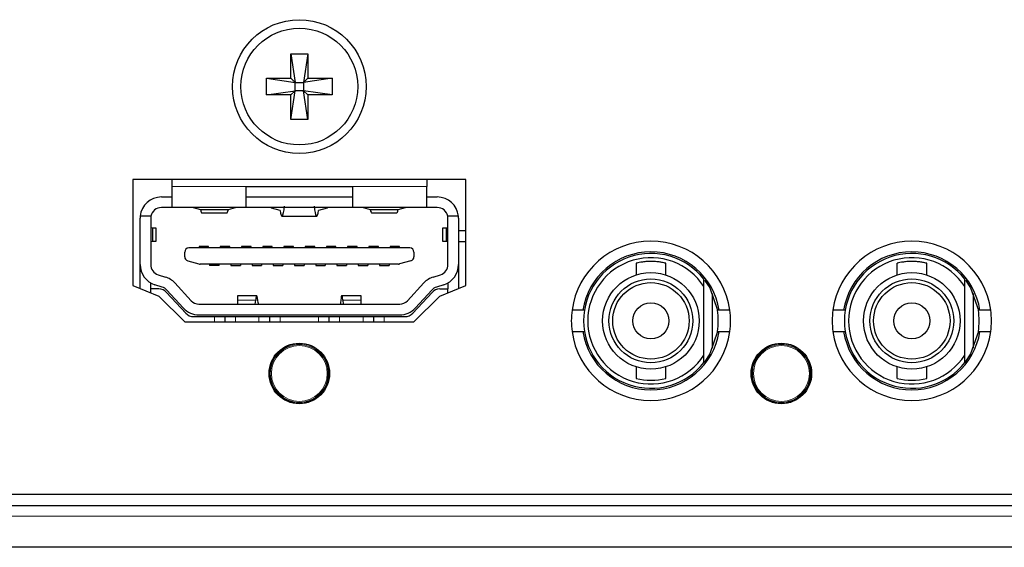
# Model space of a CAD drawing. Header units: millimetres. Extents: x 0 to 1118, y 0 to 864.
# Tile 26 of 117: x 228.33 to 237.61, y 460.78 to 465.75. Entities that reach past the tile are written whole.
import ezdxf

# ---------------------------------------------------------------- set-up
doc = ezdxf.new("R2010")
doc.units = ezdxf.units.MM

msp = doc.modelspace()

# ---------------------------------------------------------------- linework, layer by layer
at = {"color": 7, "linetype": 'Continuous', "lineweight": 25}
for p, q in [((230.8889, 465.4263), (230.9284, 465.1558)), ((230.8889, 465.4263), (231.0469, 465.4263)), ((230.8889, 465.1953), (230.8889, 465.4263)), ((231.0469, 465.4263), (231.0074, 465.1558)), ((231.0469, 465.4263), (231.0469, 465.1953)), ((230.6579, 465.1953), (230.9284, 465.1558)), ((230.6579, 465.1953), (230.8889, 465.1953)), ((230.6579, 465.0373), (230.6579, 465.1953)), ((230.8889, 465.1953), (230.9284, 465.1558)), ((230.9284, 465.1558), (231.0074, 465.1558)), ((230.9284, 465.0768), (230.9284, 465.1558)), ((231.0074, 465.1558), (231.0469, 465.1953)), ((231.2779, 465.1953), (231.0074, 465.1558)), ((231.0074, 465.1558), (231.0074, 465.0768)), ((231.0469, 465.1953), (231.2779, 465.1953)), ((231.2779, 465.1953), (231.2779, 465.0373)), ((230.6579, 465.0373), (230.9284, 465.0768)), ((230.9284, 465.0768), (230.8889, 465.0373)), ((230.8889, 464.8063), (230.9284, 465.0768)), ((231.0074, 465.0768), (230.9284, 465.0768)), ((231.0469, 464.8063), (231.0074, 465.0768)), ((231.0469, 465.0373), (231.0074, 465.0768)), ((231.2779, 465.0373), (231.0074, 465.0768)), ((230.8889, 465.0373), (230.6579, 465.0373)), ((230.8889, 464.8063), (230.8889, 465.0373)), ((231.0469, 465.0373), (231.0469, 464.8063)), ((231.2779, 465.0373), (231.0469, 465.0373)), ((231.0469, 464.8063), (230.8889, 464.8063)), ((232.5379, 464.2413), (229.3979, 464.2413)), ((229.3979, 464.2413), (229.3979, 463.2413)), ((229.7679, 464.2413), (229.7679, 464.1745)), ((232.1679, 464.2413), (232.1679, 464.1745)), ((232.5379, 463.2413), (232.5379, 464.2413)), ((229.7679, 464.1745), (229.7679, 463.9763)), ((230.4679, 464.1763), (231.4679, 464.1763)), ((230.4679, 464.1745), (230.4679, 464.1763)), ((230.4679, 463.9763), (230.4679, 464.1745)), ((231.4679, 464.1763), (231.4679, 464.1745)), ((231.4679, 464.1745), (231.4679, 463.9763)), ((232.1679, 463.9763), (232.1679, 464.1745)), ((229.6679, 464.0763), (229.7679, 464.0763)), ((230.4679, 464.0763), (231.4679, 464.0763)), ((232.1679, 464.0763), (232.2679, 464.0763)), ((229.7679, 463.9763), (229.6679, 463.9763)), ((230.4679, 463.9763), (229.7679, 463.9763)), ((229.9679, 463.9763), (230.0365, 463.9572)), ((230.0365, 463.9572), (230.2993, 463.9572)), ((230.2993, 463.9572), (230.3679, 463.9763)), ((231.4679, 463.9763), (230.4679, 463.9763)), ((230.7056, 463.97), (230.7056, 463.9763)), ((230.7861, 463.9484), (230.7056, 463.97)), ((231.2302, 463.97), (231.1498, 463.9484)), ((231.2302, 463.9763), (231.2302, 463.97)), ((232.1679, 463.9763), (231.4679, 463.9763)), ((231.5679, 463.9763), (231.6365, 463.9572)), ((231.6365, 463.9572), (231.8993, 463.9572)), ((231.8993, 463.9572), (231.9679, 463.9763)), ((232.2679, 463.9763), (232.1679, 463.9763)), ((229.4679, 463.4396), (229.4679, 463.8763)), ((229.5699, 463.8963), (229.4689, 463.8963)), ((229.5679, 463.8763), (229.5679, 463.4396)), ((230.0518, 463.9263), (230.284, 463.9263)), ((230.8045, 463.8963), (231.1313, 463.8963)), ((231.6518, 463.9263), (231.884, 463.9263)), ((232.4669, 463.8963), (232.3659, 463.8963)), ((232.3679, 463.4396), (232.3679, 463.8763)), ((232.4679, 463.8763), (232.4679, 463.4396)), ((229.5848, 463.7828), (229.5679, 463.7858)), ((229.5848, 463.7828), (229.5848, 463.6598)), ((229.6179, 463.6605), (229.6179, 463.7821)), ((232.3179, 463.7821), (232.3179, 463.6605)), ((232.3679, 463.7858), (232.351, 463.7828)), ((232.351, 463.7828), (232.351, 463.6598)), ((232.5379, 463.7583), (232.4679, 463.7583)), ((229.5679, 463.6569), (229.5848, 463.6598)), ((232.351, 463.6598), (232.3679, 463.6569)), ((232.4679, 463.6583), (232.5379, 463.6583)), ((232.0079, 463.5968), (229.9279, 463.5968)), ((230.1129, 463.6103), (230.0229, 463.6103)), ((230.0229, 463.6103), (230.0229, 463.5968)), ((230.1129, 463.5968), (230.1129, 463.6103)), ((230.3129, 463.6103), (230.2229, 463.6103)), ((230.2229, 463.6103), (230.2229, 463.5968)), ((230.3129, 463.5968), (230.3129, 463.6103)), ((230.4229, 463.6103), (230.4229, 463.5968)), ((230.5129, 463.6103), (230.4229, 463.6103)), ((230.5129, 463.5968), (230.5129, 463.6103)), ((230.6229, 463.6103), (230.6229, 463.5968)), ((230.7129, 463.6103), (230.6229, 463.6103)), ((230.7129, 463.5968), (230.7129, 463.6103)), ((230.9129, 463.6103), (230.8229, 463.6103)), ((230.8229, 463.6103), (230.8229, 463.5968)), ((230.9129, 463.5968), (230.9129, 463.6103)), ((231.1129, 463.6103), (231.0229, 463.6103)), ((231.0229, 463.6103), (231.0229, 463.5968)), ((231.1129, 463.5968), (231.1129, 463.6103)), ((231.3129, 463.6103), (231.2229, 463.6103)), ((231.2229, 463.6103), (231.2229, 463.5968)), ((231.3129, 463.5968), (231.3129, 463.6103)), ((231.5129, 463.6103), (231.4229, 463.6103)), ((231.4229, 463.6103), (231.4229, 463.5968)), ((231.5129, 463.5968), (231.5129, 463.6103)), ((231.7129, 463.6103), (231.6229, 463.6103)), ((231.6229, 463.6103), (231.6229, 463.5968)), ((231.7129, 463.5968), (231.7129, 463.6103)), ((231.9129, 463.6103), (231.8229, 463.6103)), ((231.8229, 463.6103), (231.8229, 463.5968)), ((231.9129, 463.5968), (231.9129, 463.6103)), ((229.8879, 463.514), (229.8879, 463.5568)), ((229.9169, 463.4755), (230.0225, 463.4453)), ((232.0189, 463.4755), (231.9133, 463.4453)), ((232.0479, 463.5568), (232.0479, 463.514)), ((229.4679, 463.2127), (229.4679, 463.4396)), ((231.9023, 463.4438), (230.0335, 463.4438)), ((230.1229, 463.4438), (230.1229, 463.4303)), ((230.2129, 463.4303), (230.1229, 463.4303)), ((230.2129, 463.4303), (230.2129, 463.4438)), ((230.3229, 463.4438), (230.3229, 463.4303)), ((230.3229, 463.4303), (230.4129, 463.4303)), ((230.4129, 463.4438), (230.4129, 463.4303)), ((230.5229, 463.4438), (230.5229, 463.4303)), ((230.5229, 463.4303), (230.6129, 463.4303)), ((230.6129, 463.4438), (230.6129, 463.4303)), ((230.7229, 463.4438), (230.7229, 463.4303)), ((230.7229, 463.4303), (230.8129, 463.4303)), ((230.8129, 463.4438), (230.8129, 463.4303)), ((230.9229, 463.4438), (230.9229, 463.4303)), ((230.9229, 463.4303), (231.0129, 463.4303)), ((231.0129, 463.4438), (231.0129, 463.4303)), ((231.1229, 463.4438), (231.1229, 463.4303)), ((231.1229, 463.4303), (231.2129, 463.4303)), ((231.2129, 463.4438), (231.2129, 463.4303)), ((231.3229, 463.4438), (231.3229, 463.4303)), ((231.3229, 463.4303), (231.4129, 463.4303)), ((231.4129, 463.4438), (231.4129, 463.4303)), ((231.5229, 463.4438), (231.5229, 463.4303)), ((231.5229, 463.4303), (231.6129, 463.4303)), ((231.6129, 463.4438), (231.6129, 463.4303)), ((231.7229, 463.4438), (231.7229, 463.4303)), ((231.7229, 463.4303), (231.8129, 463.4303)), ((231.8129, 463.4438), (231.8129, 463.4303)), ((232.4679, 463.4396), (232.4679, 463.2127)), ((234.1406, 463.452), (234.1406, 463.3422)), ((234.4206, 463.3422), (234.4206, 463.4515)), ((236.5986, 463.452), (236.5986, 463.3422)), ((236.8786, 463.3422), (236.8786, 463.4515)), ((229.6378, 463.3442), (229.7069, 463.3224)), ((232.229, 463.3224), (232.298, 463.3442)), ((234.7806, 463.2318), (234.7806, 463.3008)), ((237.2386, 463.2318), (237.2386, 463.3008)), ((229.3979, 463.2413), (229.6429, 463.1413)), ((229.5679, 463.2103), (229.5679, 463.2664)), ((229.5679, 463.1719), (229.5679, 463.2103)), ((229.644, 463.2103), (229.5679, 463.2103)), ((229.6768, 463.2271), (229.6077, 463.2489)), ((229.8745, 463.0312), (229.7204, 463.1993)), ((229.7941, 463.2669), (229.9482, 463.0987)), ((231.9876, 463.0987), (232.1418, 463.2669)), ((232.2155, 463.1993), (232.0614, 463.0312)), ((232.3281, 463.2489), (232.2591, 463.2271)), ((232.2918, 463.2103), (232.3679, 463.2103)), ((232.2929, 463.1413), (232.5379, 463.2413)), ((232.3679, 463.2664), (232.3679, 463.2103)), ((232.3679, 463.1719), (232.3679, 463.2103)), ((234.7806, 462.5868), (234.7806, 463.2318)), ((237.2386, 462.5868), (237.2386, 463.2318)), ((229.6429, 463.1413), (229.8879, 462.9013)), ((229.7176, 463.178), (229.8982, 462.9816)), ((230.5672, 463.1463), (230.3866, 463.1463)), ((230.3866, 463.1463), (230.3866, 463.1048)), ((230.3866, 463.1048), (230.3866, 463.0663)), ((230.5534, 463.0663), (230.5571, 463.1048)), ((231.5493, 463.1463), (231.3686, 463.1463)), ((231.3787, 463.1048), (231.3824, 463.0663)), ((231.5493, 463.1048), (231.5493, 463.1463)), ((231.5493, 463.0663), (231.5493, 463.1048)), ((232.0376, 462.9816), (232.2182, 463.178)), ((232.0479, 462.9013), (232.2929, 463.1413)), ((234.8606, 462.6508), (234.8606, 463.1678)), ((237.3186, 462.6508), (237.3186, 463.1678)), ((230.0219, 463.0663), (231.9139, 463.0663)), ((230.5792, 463.0777), (230.5812, 463.0663)), ((231.3566, 463.0777), (231.3546, 463.0663)), ((233.6384, 463.0093), (233.5373, 463.0093)), ((233.6535, 463.0093), (233.6384, 463.0093)), ((234.9229, 463.0093), (234.9077, 463.0093)), ((235.0239, 463.0093), (234.9229, 463.0093)), ((236.0964, 463.0093), (235.9953, 463.0093)), ((236.1115, 463.0093), (236.0964, 463.0093)), ((237.3809, 463.0093), (237.3657, 463.0093)), ((237.4819, 463.0093), (237.3809, 463.0093)), ((229.9718, 462.9493), (230.1679, 462.9493)), ((230.0219, 462.9663), (231.9139, 462.9663)), ((230.1679, 462.9493), (230.2679, 462.9493)), ((230.2679, 462.9013), (230.2679, 462.9493)), ((230.2679, 462.9493), (230.3679, 462.9493)), ((230.3679, 462.9493), (230.5879, 462.9493)), ((230.5879, 462.9493), (230.6879, 462.9493)), ((230.6879, 462.9493), (230.6879, 462.9013)), ((230.6879, 462.9493), (230.7879, 462.9493)), ((230.7879, 462.9493), (231.1479, 462.9493)), ((231.1479, 462.9493), (231.2479, 462.9493)), ((231.2479, 462.9013), (231.2479, 462.9493)), ((231.2479, 462.9493), (231.3479, 462.9493)), ((231.3479, 462.9493), (231.5679, 462.9493)), ((231.5679, 462.9493), (231.6679, 462.9493)), ((231.6679, 462.9493), (231.6679, 462.9013)), ((231.6679, 462.9493), (231.7679, 462.9493)), ((231.7679, 462.9493), (231.964, 462.9493)), ((229.8879, 462.9013), (232.0479, 462.9013)), ((233.5373, 462.8093), (233.6384, 462.8093)), ((233.6384, 462.8093), (233.6535, 462.8093)), ((234.9077, 462.8093), (234.9229, 462.8093)), ((234.9229, 462.8093), (235.0239, 462.8093)), ((235.9953, 462.8093), (236.0964, 462.8093)), ((236.0964, 462.8093), (236.1115, 462.8093)), ((237.3657, 462.8093), (237.3809, 462.8093)), ((237.3809, 462.8093), (237.4819, 462.8093)), ((234.7806, 462.5179), (234.7806, 462.5868)), ((237.2386, 462.5179), (237.2386, 462.5868)), ((234.1406, 462.4764), (234.1406, 462.3666)), ((234.4206, 462.3671), (234.4206, 462.4764)), ((236.5986, 462.4764), (236.5986, 462.3666)), ((236.8786, 462.3671), (236.8786, 462.4764)), ((222.1154, 461.2763), (244.6294, 461.2763)), ((222.1154, 461.1703), (244.6294, 461.1703)), ((244.1274, 460.7763), (222.3134, 460.7763))]:
    msp.add_line(p, q, dxfattribs=at)
at = {"color": 7, "linetype": 'Continuous', "lineweight": 18}
for p, q in [((230.4679, 464.1745), (229.7679, 464.1745)), ((232.1679, 464.1745), (231.4679, 464.1745)), ((230.3866, 463.1048), (230.5571, 463.1048)), ((231.3787, 463.1048), (231.5493, 463.1048)), ((230.1679, 462.9013), (230.1679, 462.9493)), ((230.3679, 462.9493), (230.3679, 462.9013)), ((230.5879, 462.9493), (230.5879, 462.9013)), ((230.7879, 462.9013), (230.7879, 462.9493)), ((231.1479, 462.9493), (231.1479, 462.9013)), ((231.3479, 462.9493), (231.3479, 462.9013)), ((231.5679, 462.9493), (231.5679, 462.9013)), ((231.7679, 462.9013), (231.7679, 462.9493)), ((230.7959, 462.6414), (230.7991, 462.6372)), ((230.8076, 462.6461), (230.8067, 462.6491)), ((230.8137, 462.6538), (230.8162, 462.6452)), ((230.8436, 462.6611), (230.8375, 462.6675)), ((230.845, 462.6712), (230.8472, 462.669)), ((230.8591, 462.6719), (230.8571, 462.6767)), ((235.3379, 462.6414), (235.3411, 462.6372)), ((235.3496, 462.6461), (235.3487, 462.6491)), ((235.3557, 462.6538), (235.3582, 462.6452)), ((235.3856, 462.6611), (235.3795, 462.6675)), ((235.387, 462.6712), (235.3892, 462.669)), ((235.4011, 462.6719), (235.3991, 462.6767)), ((231.2456, 462.4488), (231.2507, 462.4494)), ((235.7876, 462.4488), (235.7927, 462.4494)), ((231.2526, 462.4279), (231.2439, 462.4299)), ((231.2439, 462.3983), (231.2526, 462.4003)), ((231.2456, 462.3794), (231.2507, 462.3788)), ((231.249, 462.437), (231.2521, 462.4362)), ((231.2521, 462.392), (231.249, 462.3913)), ((235.7946, 462.4279), (235.7859, 462.4299)), ((235.7859, 462.3983), (235.7946, 462.4003)), ((235.7876, 462.3794), (235.7927, 462.3788)), ((235.791, 462.437), (235.7941, 462.4362)), ((235.7941, 462.392), (235.791, 462.3913)), ((230.7959, 462.1869), (230.7991, 462.191)), ((230.8067, 462.1791), (230.8076, 462.1821)), ((230.8162, 462.183), (230.8137, 462.1745)), ((235.3379, 462.1869), (235.3411, 462.191)), ((235.3487, 462.1791), (235.3496, 462.1821)), ((235.3582, 462.183), (235.3557, 462.1745)), ((230.8375, 462.1607), (230.8436, 462.1671)), ((230.8472, 462.1592), (230.845, 462.157)), ((230.8571, 462.1515), (230.8591, 462.1563)), ((235.3795, 462.1607), (235.3856, 462.1671)), ((235.3892, 462.1592), (235.387, 462.157)), ((235.3991, 462.1515), (235.4011, 462.1563)), ((221.9154, 461.0703), (243.4354, 461.0703))]:
    msp.add_line(p, q, dxfattribs=at)
at = {"color": 7, "linetype": 'Continuous', "lineweight": 25, "flags": 128}
for points in [[(234.7861, 463.2937), (234.8344, 463.22), (234.9077, 463.0093)], [(237.2441, 463.2937), (237.2924, 463.22), (237.3657, 463.0093)], [(234.9077, 462.8093), (234.8344, 462.5986), (234.781, 462.5183)], [(237.3657, 462.8093), (237.2924, 462.5986), (237.239, 462.5183)]]:
    msp.add_lwpolyline(points, dxfattribs=at)
at = {"color": 7, "linetype": 'Continuous', "lineweight": 25}
for centre, radius in [((230.9679, 465.1163), 0.63), ((230.9679, 465.1163), 0.55), ((234.2806, 462.9093), 0.455), ((234.2806, 462.9093), 0.395), ((236.7386, 462.9093), 0.455), ((236.7386, 462.9093), 0.395), ((234.2806, 462.9093), 0.36), ((236.7386, 462.9093), 0.36), ((234.2806, 462.9093), 0.17), ((236.7386, 462.9093), 0.17), ((230.9679, 462.4141), 0.285), ((235.5099, 462.4141), 0.285)]:
    msp.add_circle(centre, radius, dxfattribs=at)
at = {"color": 7, "linetype": 'Continuous', "lineweight": 18}
for centre, radius in [((230.9679, 462.4141), 0.2732), ((230.9679, 462.4141), 0.2632), ((235.5099, 462.4141), 0.2732), ((235.5099, 462.4141), 0.2632)]:
    msp.add_circle(centre, radius, dxfattribs=at)
at = {"color": 7, "linetype": 'Continuous', "lineweight": 25}
for centre, radius, start, end in [((229.6679, 463.8763), 0.2, 90, 174.26083), ((232.2679, 463.8763), 0.2, 5.73917, 90), ((229.6679, 463.8763), 0.1, 90, 168.46304), ((232.2679, 463.8763), 0.1, 11.53696, 90), ((229.6679, 463.8763), 0.2, 174.26083, 180), ((229.6679, 463.8763), 0.1, 168.46304, 180), ((232.2679, 463.8763), 0.1, 0, 11.53696), ((232.2679, 463.8763), 0.2, 360, 5.73917), ((234.2806, 462.9093), 0.75, 7.66226, 172.33774), ((236.7386, 462.9093), 0.75, 7.66226, 172.33774), ((229.9279, 463.5568), 0.04, 90, 180), ((232.0079, 463.5568), 0.04, 0, 90), ((234.2806, 462.9093), 0.65, 8.84988, 171.15012), ((236.7386, 462.9093), 0.65, 8.84988, 171.15012), ((229.9279, 463.514), 0.04, 180, 254.0546), ((232.0079, 463.514), 0.04, 285.9454, 0), ((234.2806, 462.9093), 0.635, 38.05666, 321.94334), ((234.2806, 462.9093), 0.595, 32.82437, 327.17563), ((236.7386, 462.9093), 0.635, 38.05666, 321.94334), ((236.7386, 462.9093), 0.595, 32.82437, 327.17563), ((229.6679, 463.4396), 0.2, 180, 252.47443), ((229.6679, 463.4396), 0.1, 180, 252.47443), ((230.0335, 463.4838), 0.04, 254.0546, 270), ((231.9023, 463.4838), 0.04, 270, 285.9454), ((232.2679, 463.4396), 0.1, 287.52557, 0), ((232.2679, 463.4396), 0.2, 287.52557, 0), ((229.6467, 463.1317), 0.2, 42.51045, 72.47443), ((232.2892, 463.1317), 0.2, 107.52557, 137.48955), ((229.644, 463.1103), 0.1, 42.59979, 90), ((229.6467, 463.1317), 0.1, 42.51045, 72.47443), ((232.2892, 463.1317), 0.1, 107.52557, 137.48955), ((232.2918, 463.1103), 0.1, 90, 137.40021), ((230.0219, 463.1663), 0.1, 222.51045, 270), ((231.9139, 463.1663), 0.1, 270, 317.48955), ((230.0219, 463.1663), 0.2, 222.51045, 270), ((231.9139, 463.1663), 0.2, 270, 317.48955), ((234.2806, 462.9093), 0.75, 172.33774, 187.66226), ((234.2806, 462.9093), 0.635, 350.93933, 9.06067), ((234.2806, 462.9093), 0.75, 352.33774, 7.66226), ((236.7386, 462.9093), 0.75, 172.33774, 187.66226), ((236.7386, 462.9093), 0.635, 350.93933, 9.06067), ((236.7386, 462.9093), 0.75, 352.33774, 7.66226), ((229.9718, 463.0493), 0.1, 222.59979, 270), ((231.964, 463.0493), 0.1, 270, 317.40021), ((234.2806, 462.9093), 0.75, 187.66226, 352.33774), ((234.2806, 462.9093), 0.65, 188.84988, 351.15012), ((236.7386, 462.9093), 0.75, 187.66226, 352.33774), ((236.7386, 462.9093), 0.65, 188.84988, 351.15012), ((230.9679, 462.4141), 0.2798, 247.117, 352.883), ((234.2806, 462.9093), 0.56, 255.71877, 284.47769), ((235.5099, 462.4141), 0.2798, 247.117, 352.883), ((236.7386, 462.9093), 0.56, 255.71877, 284.47769)]:
    msp.add_arc(centre, radius, start, end, dxfattribs=at)
at = {"color": 7, "linetype": 'Continuous', "lineweight": 18}
for centre, radius, start, end in [((230.9679, 462.4141), 0.2798, 127.117, 232.883), ((230.793, 462.6452), 0.01, 307.12988, 7.37018), ((230.4749, 461.7399), 0.9541, 69.82738, 70.13502), ((230.7979, 462.6435), 0.01, 306.55185, 14.98928), ((230.8181, 462.6465), 0.00229, 212.09459, 250.85183), ((230.8416, 462.66), 0.00229, 349.14817, 27.90541), ((230.8542, 462.676), 0.01, 225.01072, 293.44815), ((230.8552, 462.6811), 0.01, 232.62983, 292.87012), ((231.802, 462.5034), 0.9578, 169.86559, 170.17202), ((230.9679, 462.4141), 0.2798, 7.117, 112.883), ((235.5099, 462.4141), 0.2798, 127.117, 232.883), ((235.335, 462.6452), 0.01, 307.12988, 7.37017), ((235.0169, 461.7399), 0.9541, 69.82738, 70.13502), ((235.3399, 462.6435), 0.01, 306.55185, 14.98928), ((235.3601, 462.6465), 0.00229, 212.09459, 250.85183), ((235.3836, 462.66), 0.00229, 349.14817, 27.90541), ((235.3962, 462.676), 0.01, 225.01072, 293.44815), ((235.3972, 462.6811), 0.01, 232.62982, 292.87012), ((236.344, 462.5034), 0.9578, 169.86559, 170.17202), ((235.5099, 462.4141), 0.2798, 7.117, 112.883), ((231.2555, 462.45), 0.01, 187.12988, 247.37017), ((235.7975, 462.45), 0.01, 187.12988, 247.37017), ((231.2516, 462.4466), 0.01, 186.55185, 254.98928), ((231.2516, 462.3816), 0.01, 105.01072, 173.44815), ((230.6282, 461.6471), 0.9578, 49.86559, 50.17202), ((231.244, 462.4277), 0.00229, 92.09459, 130.85183), ((231.244, 462.4006), 0.00229, 229.14817, 267.90541), ((231.2555, 462.3782), 0.01, 112.62982, 172.87012), ((235.7936, 462.4466), 0.01, 186.55185, 254.98928), ((235.7936, 462.3816), 0.01, 105.01072, 173.44815), ((235.1702, 461.6471), 0.9578, 49.86559, 50.17202), ((235.786, 462.4277), 0.00229, 92.09459, 130.85183), ((235.786, 462.4006), 0.00229, 229.14817, 267.90541), ((235.7975, 462.3782), 0.01, 112.62982, 172.87012), ((230.793, 462.183), 0.01, 352.62982, 52.87012), ((230.7979, 462.1847), 0.01, 345.01072, 53.44815), ((230.8181, 462.1818), 0.00229, 109.14817, 147.90541), ((230.8416, 462.1682), 0.00229, 332.09459, 10.85183), ((235.335, 462.183), 0.01, 352.62983, 52.87012), ((235.3399, 462.1847), 0.01, 345.01072, 53.44815), ((235.3601, 462.1818), 0.00229, 109.14817, 147.90541), ((235.3836, 462.1682), 0.00229, 332.09459, 10.85183), ((230.8542, 462.1522), 0.01, 66.55185, 134.98928), ((230.8552, 462.1471), 0.01, 67.12988, 127.37017), ((231.7983, 462.3242), 0.9541, 189.82738, 190.13502), ((235.3962, 462.1522), 0.01, 66.55185, 134.98928), ((235.3972, 462.1471), 0.01, 67.12988, 127.37018), ((236.3403, 462.3242), 0.9541, 189.82738, 190.13502)]:
    msp.add_arc(centre, radius, start, end, dxfattribs=at)
at = {"color": 7, "linetype": 'Continuous', "lineweight": 25}
for centre, major_axis, ratio, start_param, end_param in [((230.0518, 464.1863), (0, 0.26), 0.125, 2.649569, 3.141593), ((230.284, 464.1863), (0, 0.26), 0.125, 3.141593, 3.633616), ((230.8045, 464.1149), (0, 0.2185), 0.130081, 2.436438, 4.109357), ((231.1313, 464.1149), (0, 0.2185), 0.130081, 2.173828, 3.846747), ((231.6518, 464.1863), (0, 0.26), 0.125, 2.649569, 3.141593), ((231.884, 464.1863), (0, 0.26), 0.125, 3.141593, 3.633616), ((229.3979, 463.7821), (0.22, 0), 0.006109, 0, 0.555675), ((232.5379, 463.7821), (0.22, 0), 0.006109, 2.585917, 3.141593), ((229.3979, 463.6605), (0.22, 0), 0.006109, 5.72751, 6.283185), ((232.5379, 463.6605), (0.22, 0), 0.006109, 3.141593, 3.697268), ((230.5672, 463.0263), (0, 0.12), 0.11087, 5.1553, 7.140965), ((231.3686, 463.0263), (0, 0.12), 0.11087, 5.425406, 7.411071)]:
    msp.add_ellipse(centre, major_axis=major_axis, ratio=ratio, start_param=start_param, end_param=end_param, dxfattribs=at)
at = {"color": 7, "linetype": 'Continuous', "lineweight": 18}
for centre, major_axis, start_param, end_param in [((230.9682, 462.4137), (-0.1385, 0.2399), 6.225992, 6.340379), ((235.5102, 462.4137), (-0.1385, 0.2399), 6.225992, 6.340379), ((230.9674, 462.4141), (0.277, 0), 6.225992, 6.340379), ((235.5094, 462.4141), (0.277, 0), 6.225992, 6.340379), ((230.9682, 462.4146), (0.1385, 0.2399), 3.084399, 3.198786), ((235.5102, 462.4146), (0.1385, 0.2399), 3.084399, 3.198786)]:
    msp.add_ellipse(centre, major_axis=major_axis, ratio=0.999578, start_param=start_param, end_param=end_param, dxfattribs=at)
at = {"color": 7, "linetype": 'Continuous', "lineweight": 25}
for points in [[(234.4206, 463.4515), (234.4191, 463.4519), (234.4161, 463.4527), (234.3928, 463.4582), (234.3581, 463.4644), (234.3141, 463.469), (234.2665, 463.4698), (234.2213, 463.4667), (234.1822, 463.4609), (234.1544, 463.4551), (234.1404, 463.4515), (234.142, 463.4519), (234.1425, 463.452)], [(236.8786, 463.4515), (236.8771, 463.4519), (236.8741, 463.4527), (236.8508, 463.4582), (236.8161, 463.4644), (236.7721, 463.469), (236.7245, 463.4698), (236.6793, 463.4667), (236.6402, 463.4609), (236.6124, 463.4551), (236.5984, 463.4515), (236.6, 463.4519), (236.6005, 463.452)]]:
    msp.add_open_spline(points, degree=3, knots=[0, 0, 0, 0, 0.105087, 0.210094, 0.317186, 0.425742, 0.532081, 0.636081, 0.741046, 0.848846, 0.957133, 1, 1, 1, 1], dxfattribs=at)
at = {"color": 7, "linetype": 'Continuous', "lineweight": 18}
for points, knots in [([(230.8174, 462.6443), (230.8163, 462.6436), (230.8141, 462.6422), (230.811, 462.64), (230.8079, 462.6379), (230.8047, 462.6359), (230.804, 462.6355), (230.8039, 462.6355), (230.8039, 462.6355)], [0, 0, 0, 0, 0.106203, 0.213089, 0.349307, 0.572631, 0.997278, 1, 1, 1, 1]), ([(230.8438, 462.6596), (230.8379, 462.6565), (230.8289, 462.6517), (230.8203, 462.6462), (230.8174, 462.6443)], [0, 0, 0, 0, 0.655623, 1, 1, 1, 1]), ([(230.8582, 462.6669), (230.858, 462.6667), (230.8576, 462.6664), (230.8545, 462.6648), (230.8515, 462.6634), (230.848, 462.6616), (230.8455, 462.6604), (230.8441, 462.6597), (230.8438, 462.6596)], [0, 0, 0, 0, 0.4180259, 0.5948154, 0.7716952, 0.8731613, 0.9742761, 1, 1, 1, 1]), ([(235.3594, 462.6443), (235.3583, 462.6436), (235.3561, 462.6422), (235.353, 462.64), (235.3499, 462.6379), (235.3467, 462.6359), (235.346, 462.6355), (235.3459, 462.6355), (235.3459, 462.6355)], [0, 0, 0, 0, 0.106203, 0.213089, 0.349307, 0.572631, 0.997278, 1, 1, 1, 1]), ([(235.3858, 462.6596), (235.3799, 462.6565), (235.3709, 462.6517), (235.3623, 462.6462), (235.3594, 462.6443)], [0, 0, 0, 0, 0.655623, 1, 1, 1, 1]), ([(235.4002, 462.6669), (235.4, 462.6667), (235.3996, 462.6664), (235.3965, 462.6648), (235.3935, 462.6634), (235.39, 462.6616), (235.3875, 462.6604), (235.3861, 462.6597), (235.3858, 462.6596)], [0, 0, 0, 0, 0.4180259, 0.5948154, 0.7716952, 0.8731613, 0.9742761, 1, 1, 1, 1]), ([(231.2425, 462.4294), (231.2425, 462.4307), (231.2423, 462.4333), (231.242, 462.4371), (231.2418, 462.4408), (231.2415, 462.4445), (231.2416, 462.4454), (231.2417, 462.4455), (231.2417, 462.4455)], [0, 0, 0, 0, 0.106203, 0.213089, 0.349307, 0.572631, 0.997278, 1, 1, 1, 1]), ([(231.2417, 462.3827), (231.2416, 462.3831), (231.2415, 462.3835), (231.2418, 462.387), (231.242, 462.3903), (231.2423, 462.3942), (231.2424, 462.397), (231.2425, 462.3985), (231.2425, 462.3988)], [0, 0, 0, 0, 0.4180259, 0.5948154, 0.7716952, 0.8731613, 0.9742761, 1, 1, 1, 1]), ([(231.2425, 462.3988), (231.2428, 462.4055), (231.2432, 462.4157), (231.2427, 462.4259), (231.2425, 462.4294)], [0, 0, 0, 0, 0.655623, 1, 1, 1, 1]), ([(231.249, 462.3913), (231.2479, 462.3911), (231.2464, 462.391), (231.2447, 462.3923), (231.244, 462.3936), (231.2438, 462.3951), (231.2437, 462.396), (231.2438, 462.3969), (231.2439, 462.3977), (231.2439, 462.3981), (231.2439, 462.3983)], [0, 0, 0, 0, 0.481674, 0.669596, 0.834049, 0.880384, 0.911463, 0.948744, 0.981439, 1, 1, 1, 1]), ([(235.7845, 462.4294), (235.7845, 462.4307), (235.7843, 462.4333), (235.784, 462.4371), (235.7838, 462.4408), (235.7835, 462.4445), (235.7836, 462.4454), (235.7837, 462.4455), (235.7837, 462.4455)], [0, 0, 0, 0, 0.106203, 0.213089, 0.349307, 0.572631, 0.997278, 1, 1, 1, 1]), ([(235.7837, 462.3827), (235.7836, 462.3831), (235.7835, 462.3835), (235.7838, 462.387), (235.784, 462.3903), (235.7843, 462.3942), (235.7844, 462.397), (235.7845, 462.3985), (235.7845, 462.3988)], [0, 0, 0, 0, 0.4180259, 0.5948154, 0.7716952, 0.8731613, 0.9742761, 1, 1, 1, 1]), ([(235.7845, 462.3988), (235.7848, 462.4055), (235.7852, 462.4157), (235.7847, 462.4259), (235.7845, 462.4294)], [0, 0, 0, 0, 0.655623, 1, 1, 1, 1]), ([(235.791, 462.3913), (235.7899, 462.3911), (235.7884, 462.391), (235.7867, 462.3923), (235.786, 462.3936), (235.7858, 462.3951), (235.7857, 462.396), (235.7858, 462.3969), (235.7859, 462.3977), (235.7859, 462.3981), (235.7859, 462.3983)], [0, 0, 0, 0, 0.481674, 0.669596, 0.834049, 0.880384, 0.911463, 0.948744, 0.981439, 1, 1, 1, 1]), ([(230.8039, 462.1927), (230.8042, 462.1926), (230.8046, 462.1924), (230.8075, 462.1905), (230.8103, 462.1887), (230.8135, 462.1865), (230.8158, 462.1849), (230.8171, 462.1841), (230.8174, 462.1839)], [0, 0, 0, 0, 0.418026, 0.594815, 0.771695, 0.873161, 0.974276, 1, 1, 1, 1]), ([(230.8174, 462.1839), (230.823, 462.1804), (230.8317, 462.1749), (230.8407, 462.1703), (230.8438, 462.1686)], [0, 0, 0, 0, 0.655623, 1, 1, 1, 1]), ([(230.8438, 462.1686), (230.845, 462.1681), (230.8473, 462.1669), (230.8507, 462.1652), (230.8541, 462.1636), (230.8575, 462.1619), (230.8582, 462.1615), (230.8582, 462.1613), (230.8582, 462.1613)], [0, 0, 0, 0, 0.106203, 0.213089, 0.349307, 0.572631, 0.997278, 1, 1, 1, 1]), ([(235.3459, 462.1927), (235.3462, 462.1926), (235.3466, 462.1924), (235.3495, 462.1905), (235.3523, 462.1887), (235.3555, 462.1865), (235.3578, 462.1849), (235.3591, 462.1841), (235.3594, 462.1839)], [0, 0, 0, 0, 0.418026, 0.594815, 0.771695, 0.873161, 0.974276, 1, 1, 1, 1]), ([(235.3594, 462.1839), (235.365, 462.1804), (235.3737, 462.1749), (235.3827, 462.1703), (235.3858, 462.1686)], [0, 0, 0, 0, 0.655623, 1, 1, 1, 1]), ([(235.3858, 462.1686), (235.387, 462.1681), (235.3893, 462.1669), (235.3927, 462.1652), (235.3961, 462.1636), (235.3995, 462.1619), (235.4002, 462.1615), (235.4002, 462.1613), (235.4002, 462.1613)], [0, 0, 0, 0, 0.106203, 0.213089, 0.349307, 0.572631, 0.997278, 1, 1, 1, 1]), ([(230.8436, 462.1671), (230.8439, 462.167), (230.8446, 462.1668), (230.8455, 462.1663), (230.8463, 462.1658), (230.8473, 462.165), (230.8483, 462.1637), (230.8487, 462.1618), (230.8481, 462.1603), (230.8473, 462.1595), (230.8472, 462.1592)], [0, 0, 0, 0, 0.039053, 0.074176, 0.114244, 0.153508, 0.274923, 0.507946, 0.886254, 1, 1, 1, 1]), ([(235.3856, 462.1671), (235.3859, 462.167), (235.3866, 462.1668), (235.3875, 462.1663), (235.3883, 462.1658), (235.3893, 462.165), (235.3903, 462.1637), (235.3907, 462.1618), (235.3901, 462.1603), (235.3893, 462.1595), (235.3892, 462.1592)], [0, 0, 0, 0, 0.039053, 0.074176, 0.114244, 0.153508, 0.274923, 0.507946, 0.886254, 1, 1, 1, 1])]:
    msp.add_open_spline(points, degree=3, knots=knots, dxfattribs=at)

doc.saveas('drawing.dxf')
